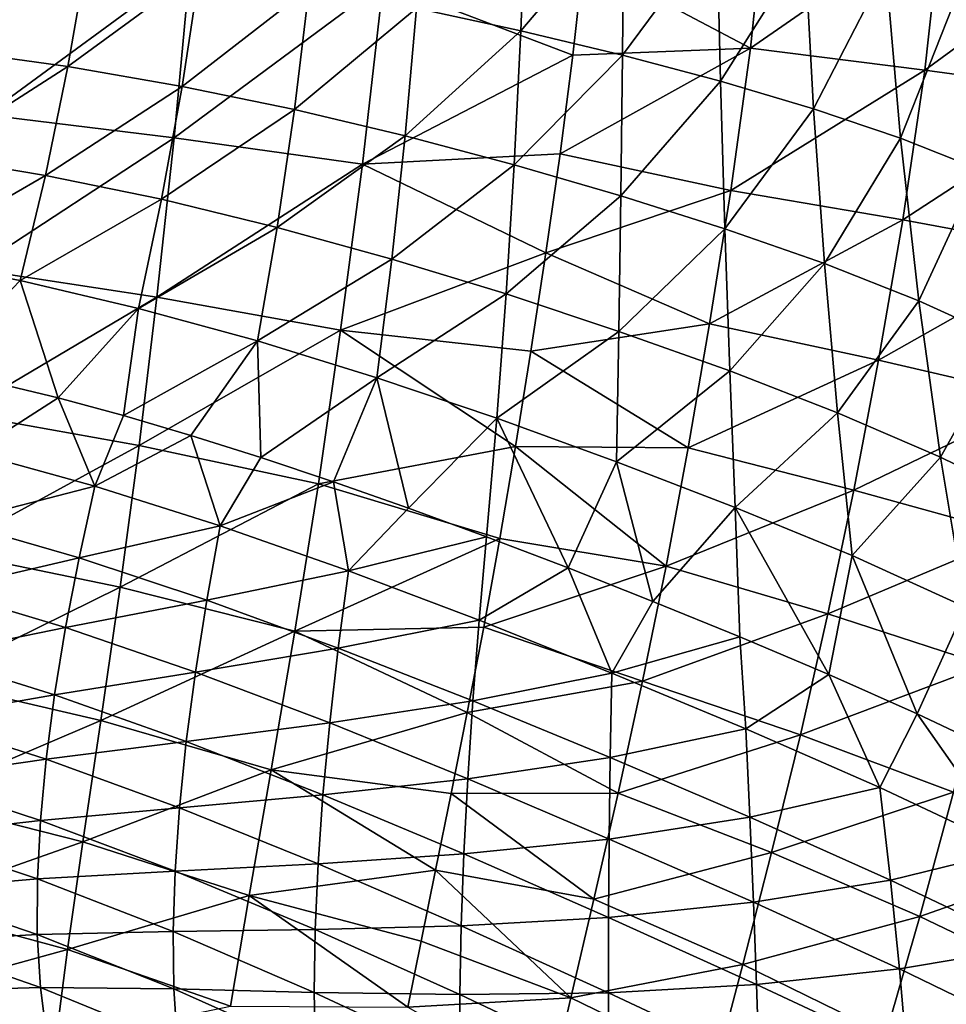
# Model space of a CAD drawing. Header units: metres. Extents: x -109 to 109, y -314 to 82.
# Tile 92 of 191: x -38 to -29, y -14 to -4. Entities that reach past the tile are written whole.
import ezdxf

# ---------------------------------------------------------------- set-up
doc = ezdxf.new("R2010")
doc.units = ezdxf.units.M
doc.layers.add('solid_504261_XXX', color=7, linetype='CONTINUOUS')

msp = doc.modelspace()

# ---------------------------------------------------------------- linework, layer by layer
at = {"layer": 'solid_504261_XXX'}
for points in [[(-33.288036, -4.198007, 165.327179), (-34.323124, -3.974582, 165.987732), (-33.234409, -2.829237, 165.218918)], [(-33.288036, -4.198007, 165.327179), (-33.234409, -2.829237, 165.218918), (-32.270023, -2.999049, 164.477264)], [(-32.668297, -3.496754, 200.732681), (-31.014938, -4.369698, 200.654526), (-30.863363, -2.913563, 200.908646)], [(-30.863363, -2.913563, 200.908646), (-31.014938, -4.369698, 200.654526), (-29.120178, -3.056476, 201.106049)], [(-32.282158, -4.439881, 164.579178), (-33.288036, -4.198007, 165.327179), (-32.270023, -2.999049, 164.477264)], [(-32.282158, -4.439881, 164.579178), (-32.270023, -2.999049, 164.477264), (-31.346846, -3.181185, 163.645401)], [(-31.014938, -4.369698, 200.654526), (-29.28809, -4.588254, 200.843781), (-29.120178, -3.056476, 201.106049)], [(-29.120178, -3.056476, 201.106049), (-29.28809, -4.588254, 200.843781), (-27.400896, -3.207366, 201.437515)], [(-31.312132, -4.697307, 163.740982), (-32.282158, -4.439881, 164.579178), (-31.346846, -3.181185, 163.645401)], [(-31.312132, -4.697307, 163.740982), (-31.346846, -3.181185, 163.645401), (-30.476961, -3.375548, 162.728363)], [(-29.28809, -4.588254, 200.843781), (-27.587984, -4.819164, 201.167221), (-27.400896, -3.207366, 201.437515)], [(-38.921265, -4.393771, 168.016983), (-38.719074, -3.318928, 167.820221), (-37.578613, -3.442653, 167.479279)], [(-38.4706, -3.395109, 200.704483), (-38.58186, -5.031743, 200.289413), (-36.56255, -3.549052, 200.685989)], [(-30.389921, -4.970479, 162.817551), (-31.312132, -4.697307, 163.740982), (-30.476961, -3.375548, 162.728363)], [(-30.389921, -4.970479, 162.817551), (-30.476961, -3.375548, 162.728363), (-29.675861, -3.583186, 161.736557)], [(-37.772461, -4.553374, 167.668732), (-38.921265, -4.393771, 168.016983), (-37.578613, -3.442653, 167.479279)], [(-37.772461, -4.553374, 167.668732), (-37.578613, -3.442653, 167.479279), (-36.467194, -3.59451, 167.060287)], [(-34.651173, -3.725501, 200.668274), (-32.773018, -4.441147, 200.541473), (-32.668297, -3.496754, 200.732681)], [(-32.668297, -3.496754, 200.732681), (-32.773018, -4.441147, 200.541473), (-31.014938, -4.369698, 200.654526)], [(-38.58186, -5.031743, 200.289413), (-36.720802, -5.257017, 200.251862), (-36.56255, -3.549052, 200.685989)], [(-36.642384, -4.74933, 167.242401), (-37.772461, -4.553374, 167.668732), (-36.467194, -3.59451, 167.060287)], [(-36.56255, -3.549052, 200.685989), (-36.720802, -5.257017, 200.251862), (-34.651173, -3.725501, 200.668274)], [(-36.642384, -4.74933, 167.242401), (-36.467194, -3.59451, 167.060287), (-35.382648, -3.772592, 166.564209)], [(-29.53096, -5.261787, 161.819077), (-30.389921, -4.970479, 162.817551), (-29.675861, -3.583186, 161.736557)], [(-29.53096, -5.261787, 161.819077), (-29.675861, -3.583186, 161.736557), (-28.954916, -3.805067, 160.678406)], [(-36.720802, -5.257017, 200.251862), (-34.855789, -5.518082, 200.21611), (-34.651173, -3.725501, 200.668274)], [(-35.529858, -4.978845, 166.738876), (-36.642384, -4.74933, 167.242401), (-35.382648, -3.772592, 166.564209)], [(-35.529858, -4.978845, 166.738876), (-35.382648, -3.772592, 166.564209), (-34.323124, -3.974582, 165.987732)], [(-34.651173, -3.725501, 200.668274), (-34.855789, -5.518082, 200.21611), (-32.773018, -4.441147, 200.541473)], [(-28.747398, -5.573454, 160.753845), (-29.53096, -5.261787, 161.819077), (-28.954916, -3.805067, 160.678406)], [(-34.434067, -5.238493, 166.154922), (-35.529858, -4.978845, 166.738876), (-34.323124, -3.974582, 165.987732)], [(-34.434067, -5.238493, 166.154922), (-34.323124, -3.974582, 165.987732), (-33.288036, -4.198007, 165.327179)], [(-33.355282, -5.524634, 165.487), (-34.434067, -5.238493, 166.154922), (-33.288036, -4.198007, 165.327179)], [(-33.355282, -5.524634, 165.487), (-33.288036, -4.198007, 165.327179), (-32.282158, -4.439881, 164.579178)], [(-32.900578, -5.417062, 200.296371), (-31.209871, -5.779805, 200.313522), (-31.014938, -4.369698, 200.654526)], [(-32.773018, -4.441147, 200.541473), (-32.900578, -5.417062, 200.296371), (-31.014938, -4.369698, 200.654526)], [(-31.014938, -4.369698, 200.654526), (-31.209871, -5.779805, 200.313522), (-29.28809, -4.588254, 200.843781)], [(-39.152149, -5.437661, 168.27095), (-38.921265, -4.393771, 168.016983), (-37.772461, -4.553374, 167.668732)], [(-34.855789, -5.518082, 200.21611), (-32.900578, -5.417062, 200.296371), (-32.773018, -4.441147, 200.541473)], [(-32.298386, -5.83295, 164.731842), (-33.355282, -5.524634, 165.487), (-32.282158, -4.439881, 164.579178)], [(-32.298386, -5.83295, 164.731842), (-32.282158, -4.439881, 164.579178), (-31.312132, -4.697307, 163.740982)], [(-37.99559, -5.630295, 167.914474), (-39.152149, -5.437661, 168.27095), (-37.772461, -4.553374, 167.668732)], [(-37.99559, -5.630295, 167.914474), (-37.772461, -4.553374, 167.668732), (-36.642384, -4.74933, 167.242401)], [(-31.209871, -5.779805, 200.313522), (-29.507774, -6.071677, 200.492035), (-29.28809, -4.588254, 200.843781)], [(-29.28809, -4.588254, 200.843781), (-29.507774, -6.071677, 200.492035), (-27.587984, -4.819164, 201.167221)], [(-36.845505, -5.867338, 167.480194), (-37.99559, -5.630295, 167.914474), (-36.642384, -4.74933, 167.242401)], [(-36.845505, -5.867338, 167.480194), (-36.642384, -4.74933, 167.242401), (-35.529858, -4.978845, 166.738876)], [(-31.26992, -6.159293, 163.886871), (-32.298386, -5.83295, 164.731842), (-31.312132, -4.697307, 163.740982)], [(-31.26992, -6.159293, 163.886871), (-31.312132, -4.697307, 163.740982), (-30.389921, -4.970479, 162.817551)], [(-29.507774, -6.071677, 200.492035), (-27.835905, -6.380516, 200.80426), (-27.587984, -4.819164, 201.167221)], [(-30.281666, -6.504322, 162.957077), (-31.26992, -6.159293, 163.886871), (-30.389921, -4.970479, 162.817551)], [(-30.281666, -6.504322, 162.957077), (-30.389921, -4.970479, 162.817551), (-29.53096, -5.261787, 161.819077)], [(-38.58186, -5.031743, 200.289413), (-38.707012, -6.557901, 199.746307), (-36.720802, -5.257017, 200.251862)], [(-35.701706, -6.145134, 166.968918), (-36.845505, -5.867338, 167.480194), (-35.529858, -4.978845, 166.738876)], [(-35.701706, -6.145134, 166.968918), (-35.529858, -4.978845, 166.738876), (-34.434067, -5.238493, 166.154922)], [(-38.707012, -6.557901, 199.746307), (-36.891674, -6.834603, 199.693207), (-36.720802, -5.257017, 200.251862)], [(-36.720802, -5.257017, 200.251862), (-36.891674, -6.834603, 199.693207), (-34.855789, -5.518082, 200.21611)], [(-34.564465, -6.459125, 166.377594), (-35.701706, -6.145134, 166.968918), (-34.434067, -5.238493, 166.154922)], [(-34.564465, -6.459125, 166.377594), (-34.434067, -5.238493, 166.154922), (-33.355282, -5.524634, 165.487)], [(-29.348911, -6.872103, 161.952805), (-30.281666, -6.504322, 162.957077), (-29.53096, -5.261787, 161.819077)], [(-29.348911, -6.872103, 161.952805), (-29.53096, -5.261787, 161.819077), (-28.747398, -5.573454, 160.753845)], [(-39.409424, -6.449383, 168.58078), (-39.152149, -5.437661, 168.27095), (-37.99559, -5.630295, 167.914474)], [(-34.855789, -5.518082, 200.21611), (-33.042042, -6.398669, 200.002151), (-32.900578, -5.417062, 200.296371)], [(-32.900578, -5.417062, 200.296371), (-33.042042, -6.398669, 200.002151), (-31.209871, -5.779805, 200.313522)], [(-36.891674, -6.834603, 199.693207), (-35.072716, -7.161485, 199.643295), (-34.855789, -5.518082, 200.21611)], [(-34.855789, -5.518082, 200.21611), (-35.072716, -7.161485, 199.643295), (-33.042042, -6.398669, 200.002151)], [(-33.43499, -6.804474, 165.702805), (-34.564465, -6.459125, 166.377594), (-33.355282, -5.524634, 165.487)], [(-33.43499, -6.804474, 165.702805), (-33.355282, -5.524634, 165.487), (-32.298386, -5.83295, 164.731842)], [(-38.245731, -6.672016, 168.215744), (-39.409424, -6.449383, 168.58078), (-37.99559, -5.630295, 167.914474)], [(-38.245731, -6.672016, 168.215744), (-37.99559, -5.630295, 167.914474), (-36.845505, -5.867338, 167.480194)], [(-28.484461, -7.266404, 160.88237), (-29.348911, -6.872103, 161.952805), (-28.747398, -5.573454, 160.753845)], [(-32.318317, -7.175513, 164.941467), (-33.43499, -6.804474, 165.702805), (-32.298386, -5.83295, 164.731842)], [(-33.042042, -6.398669, 200.002151), (-31.420332, -7.100623, 199.912003), (-31.209871, -5.779805, 200.313522)], [(-32.318317, -7.175513, 164.941467), (-32.298386, -5.83295, 164.731842), (-31.26992, -6.159293, 163.886871)], [(-31.209871, -5.779805, 200.313522), (-31.420332, -7.100623, 199.912003), (-29.507774, -6.071677, 200.492035)], [(-37.074413, -6.946917, 167.773682), (-38.245731, -6.672016, 168.215744), (-36.845505, -5.867338, 167.480194)], [(-37.074413, -6.946917, 167.773682), (-36.845505, -5.867338, 167.480194), (-35.701706, -6.145134, 166.968918)], [(-31.420332, -7.100623, 199.912003), (-29.747965, -7.458692, 200.080078), (-29.507774, -6.071677, 200.492035)], [(-29.507774, -6.071677, 200.492035), (-29.747965, -7.458692, 200.080078), (-27.835905, -6.380516, 200.80426)], [(-35.896294, -7.269643, 167.255463), (-37.074413, -6.946917, 167.773682), (-35.701706, -6.145134, 166.968918)], [(-35.896294, -7.269643, 167.255463), (-35.701706, -6.145134, 166.968918), (-34.564465, -6.459125, 166.377594)], [(-31.220917, -7.566831, 164.091171), (-32.318317, -7.175513, 164.941467), (-31.26992, -6.159293, 163.886871)], [(-31.220917, -7.566831, 164.091171), (-31.26992, -6.159293, 163.886871), (-30.281666, -6.504322, 162.957077)], [(-35.072716, -7.161485, 199.643295), (-33.190125, -7.370378, 199.661697), (-33.042042, -6.398669, 200.002151)], [(-33.042042, -6.398669, 200.002151), (-33.190125, -7.370378, 199.661697), (-31.420332, -7.100623, 199.912003)], [(-29.747965, -7.458692, 200.080078), (-28.109825, -7.838566, 200.380539), (-27.835905, -6.380516, 200.80426)], [(-39.084229, -7.543825, 168.758636), (-39.409424, -6.449383, 168.58078), (-38.245731, -6.672016, 168.215744)], [(-34.712833, -7.634514, 166.658188), (-35.896294, -7.269643, 167.255463), (-34.564465, -6.459125, 166.377594)], [(-34.712833, -7.634514, 166.658188), (-34.564465, -6.459125, 166.377594), (-33.43499, -6.804474, 165.702805)], [(-30.154305, -7.979628, 163.157211), (-31.220917, -7.566831, 164.091171), (-30.281666, -6.504322, 162.957077)], [(-30.154305, -7.979628, 163.157211), (-30.281666, -6.504322, 162.957077), (-29.348911, -6.872103, 161.952805)], [(-38.707012, -6.557901, 199.746307), (-38.838505, -7.987801, 199.084808), (-36.891674, -6.834603, 199.693207)], [(-37.868275, -7.833467, 168.33287), (-39.084229, -7.543825, 168.758636), (-38.245731, -6.672016, 168.215744)], [(-37.868275, -7.833467, 168.33287), (-38.245731, -6.672016, 168.215744), (-37.074413, -6.946917, 167.773682)], [(-33.526245, -8.03551, 165.978683), (-34.712833, -7.634514, 166.658188), (-33.43499, -6.804474, 165.702805)], [(-33.526245, -8.03551, 165.978683), (-33.43499, -6.804474, 165.702805), (-32.318317, -7.175513, 164.941467)], [(-38.838505, -7.987801, 199.084808), (-37.066074, -8.30337, 199.020905), (-36.891674, -6.834603, 199.693207)], [(-36.891674, -6.834603, 199.693207), (-37.066074, -8.30337, 199.020905), (-35.072716, -7.161485, 199.643295)], [(-29.13343, -8.419776, 162.150253), (-30.154305, -7.979628, 163.157211), (-29.348911, -6.872103, 161.952805)], [(-29.13343, -8.419776, 162.150253), (-29.348911, -6.872103, 161.952805), (-28.484461, -7.266404, 160.88237)], [(-37.223953, -8.009109, 168.079376), (-37.868275, -7.833467, 168.33287), (-37.074413, -6.946917, 167.773682)], [(-37.223953, -8.009109, 168.079376), (-37.074413, -6.946917, 167.773682), (-35.896294, -7.269643, 167.255463)], [(-33.190125, -7.370378, 199.661697), (-31.632729, -8.32865, 199.463104), (-31.420332, -7.100623, 199.912003)], [(-31.420332, -7.100623, 199.912003), (-31.632729, -8.32865, 199.463104), (-29.747965, -7.458692, 200.080078)], [(-37.066074, -8.30337, 199.020905), (-35.291252, -8.684178, 198.961655), (-35.072716, -7.161485, 199.643295)], [(-35.072716, -7.161485, 199.643295), (-35.291252, -8.684178, 198.961655), (-33.34174, -8.315056, 199.280289)], [(-35.072716, -7.161485, 199.643295), (-33.34174, -8.315056, 199.280289), (-33.190125, -7.370378, 199.661697)], [(-32.341782, -8.46564, 165.214096), (-33.526245, -8.03551, 165.978683), (-32.318317, -7.175513, 164.941467)], [(-32.341782, -8.46564, 165.214096), (-32.318317, -7.175513, 164.941467), (-31.220917, -7.566831, 164.091171)], [(-36.555309, -8.20593, 167.796494), (-37.223953, -8.009109, 168.079376), (-35.896294, -7.269643, 167.255463)], [(-35.86253, -8.423992, 167.481995), (-36.555309, -8.20593, 167.796494), (-35.896294, -7.269643, 167.255463)], [(-35.86253, -8.423992, 167.481995), (-35.896294, -7.269643, 167.255463), (-34.712833, -7.634514, 166.658188)], [(-28.171486, -8.892652, 161.078934), (-29.13343, -8.419776, 162.150253), (-28.484461, -7.266404, 160.88237)], [(-33.190125, -7.370378, 199.661697), (-33.34174, -8.315056, 199.280289), (-31.632729, -8.32865, 199.463104)], [(-31.632729, -8.32865, 199.463104), (-29.99325, -8.745793, 199.622147), (-29.747965, -7.458692, 200.080078)], [(-29.747965, -7.458692, 200.080078), (-29.99325, -8.745793, 199.622147), (-28.109825, -7.838566, 200.380539)], [(-38.714375, -8.375084, 168.860016), (-39.084229, -7.543825, 168.758636), (-37.868275, -7.833467, 168.33287)], [(-31.165886, -8.918262, 164.362244), (-32.341782, -8.46564, 165.214096), (-31.220917, -7.566831, 164.091171)], [(-31.165886, -8.918262, 164.362244), (-31.220917, -7.566831, 164.091171), (-30.154305, -7.979628, 163.157211)], [(-35.14381, -8.663887, 167.132462), (-35.86253, -8.423992, 167.481995), (-34.712833, -7.634514, 166.658188)], [(-34.40081, -8.924934, 166.745987), (-35.14381, -8.663887, 167.132462), (-34.712833, -7.634514, 166.658188)], [(-34.40081, -8.924934, 166.745987), (-34.712833, -7.634514, 166.658188), (-33.526245, -8.03551, 165.978683)], [(-37.505177, -8.706905, 168.40657), (-38.714375, -8.375084, 168.860016), (-37.868275, -7.833467, 168.33287)], [(-37.505177, -8.706905, 168.40657), (-37.868275, -7.833467, 168.33287), (-37.223953, -8.009109, 168.079376)], [(-29.99325, -8.745793, 199.622147), (-28.392406, -9.189797, 199.911331), (-28.109825, -7.838566, 200.380539)], [(-38.838505, -7.987801, 199.084808), (-38.984497, -9.351971, 198.2957), (-37.066074, -8.30337, 199.020905)], [(-30.009708, -9.395074, 163.428787), (-31.165886, -8.918262, 164.362244), (-30.154305, -7.979628, 163.157211)], [(-30.009708, -9.395074, 163.428787), (-30.154305, -7.979628, 163.157211), (-29.13343, -8.419776, 162.150253)], [(-37.505177, -8.706905, 168.40657), (-37.223953, -8.009109, 168.079376), (-36.555309, -8.20593, 167.796494)], [(-33.628628, -9.208605, 166.316681), (-34.40081, -8.924934, 166.745987), (-33.526245, -8.03551, 165.978683)], [(-32.820862, -9.517046, 165.836502), (-33.628628, -9.208605, 166.316681), (-33.526245, -8.03551, 165.978683)], [(-32.820862, -9.517046, 165.836502), (-33.526245, -8.03551, 165.978683), (-32.341782, -8.46564, 165.214096)], [(-36.263981, -9.098972, 167.880753), (-37.505177, -8.706905, 168.40657), (-36.555309, -8.20593, 167.796494)], [(-36.263981, -9.098972, 167.880753), (-36.555309, -8.20593, 167.796494), (-35.86253, -8.423992, 167.481995)], [(-38.984497, -9.351971, 198.2957), (-37.254913, -9.706199, 198.220566), (-37.066074, -8.30337, 199.020905)], [(-38.886288, -9.064177, 169.181732), (-38.714375, -8.375084, 168.860016), (-37.505177, -8.706905, 168.40657)], [(-37.066074, -8.30337, 199.020905), (-37.254913, -9.706199, 198.220566), (-35.291252, -8.684178, 198.961655)], [(-35.291252, -8.684178, 198.961655), (-33.496124, -9.223703, 198.86261), (-33.34174, -8.315056, 199.280289)], [(-33.34174, -8.315056, 199.280289), (-33.496124, -9.223703, 198.86261), (-31.851171, -9.498741, 198.961334)], [(-33.34174, -8.315056, 199.280289), (-31.851171, -9.498741, 198.961334), (-31.632729, -8.32865, 199.463104)], [(-31.632729, -8.32865, 199.463104), (-31.851171, -9.498741, 198.961334), (-29.99325, -8.745793, 199.622147)], [(-36.263981, -9.098972, 167.880753), (-35.86253, -8.423992, 167.481995), (-35.14381, -8.663887, 167.132462)], [(-31.983158, -9.847685, 165.30368), (-32.820862, -9.517046, 165.836502), (-32.341782, -8.46564, 165.214096)], [(-31.983158, -9.847685, 165.30368), (-32.341782, -8.46564, 165.214096), (-31.165886, -8.918262, 164.362244)], [(-28.887671, -9.903649, 162.424774), (-30.009708, -9.395074, 163.428787), (-29.13343, -8.419776, 162.150253)], [(-28.887671, -9.903649, 162.424774), (-29.13343, -8.419776, 162.150253), (-28.171486, -8.892652, 161.078934)], [(-34.994419, -9.543738, 167.280457), (-36.263981, -9.098972, 167.880753), (-35.14381, -8.663887, 167.132462)], [(-34.994419, -9.543738, 167.280457), (-35.14381, -8.663887, 167.132462), (-34.40081, -8.924934, 166.745987)], [(-37.662716, -9.416712, 168.724274), (-38.886288, -9.064177, 169.181732), (-37.505177, -8.706905, 168.40657)], [(-37.662716, -9.416712, 168.724274), (-37.505177, -8.706905, 168.40657), (-36.263981, -9.098972, 167.880753)], [(-37.254913, -9.706199, 198.220566), (-35.524895, -10.141123, 198.151443), (-35.291252, -8.684178, 198.961655)], [(-35.291252, -8.684178, 198.961655), (-35.524895, -10.141123, 198.151443), (-33.496124, -9.223703, 198.86261)], [(-31.851171, -9.498741, 198.961334), (-30.247913, -9.972369, 199.111542), (-29.99325, -8.745793, 199.622147)], [(-29.99325, -8.745793, 199.622147), (-30.247913, -9.972369, 199.111542), (-28.392406, -9.189797, 199.911331)], [(-34.994419, -9.543738, 167.280457), (-34.40081, -8.924934, 166.745987), (-33.628628, -9.208605, 166.316681)], [(-31.122223, -10.197804, 164.717758), (-31.983158, -9.847685, 165.30368), (-31.165886, -8.918262, 164.362244)], [(-30.239744, -10.571034, 164.076721), (-31.165886, -8.918262, 164.362244), (-30.009708, -9.395074, 163.428787)], [(-30.239744, -10.571034, 164.076721), (-31.122223, -10.197804, 164.717758), (-31.165886, -8.918262, 164.362244)], [(-39.032177, -9.73555, 169.536591), (-38.886288, -9.064177, 169.181732), (-37.662716, -9.416712, 168.724274)], [(-36.397964, -9.834601, 168.197189), (-37.662716, -9.416712, 168.724274), (-36.263981, -9.098972, 167.880753)], [(-36.397964, -9.834601, 168.197189), (-36.263981, -9.098972, 167.880753), (-34.994419, -9.543738, 167.280457)], [(-35.524895, -10.141123, 198.151443), (-33.65601, -10.102719, 198.405716), (-33.496124, -9.223703, 198.86261)], [(-33.700535, -10.033216, 166.603302), (-34.994419, -9.543738, 167.280457), (-33.628628, -9.208605, 166.316681)], [(-33.700535, -10.033216, 166.603302), (-33.628628, -9.208605, 166.316681), (-32.820862, -9.517046, 165.836502)], [(-33.496124, -9.223703, 198.86261), (-33.65601, -10.102719, 198.405716), (-31.851171, -9.498741, 198.961334)], [(-30.247913, -9.972369, 199.111542), (-28.688057, -10.47813, 199.388763), (-28.392406, -9.189797, 199.911331)], [(-38.984497, -9.351971, 198.2957), (-39.136604, -10.63544, 197.387344), (-37.254913, -9.706199, 198.220566)], [(-37.795567, -10.106783, 169.07605), (-39.032177, -9.73555, 169.536591), (-37.662716, -9.416712, 168.724274)], [(-37.795567, -10.106783, 169.07605), (-37.662716, -9.416712, 168.724274), (-36.397964, -9.834601, 168.197189)], [(-29.366098, -10.960287, 163.401459), (-30.239744, -10.571034, 164.076721), (-30.009708, -9.395074, 163.428787)], [(-29.366098, -10.960287, 163.401459), (-30.009708, -9.395074, 163.428787), (-28.887671, -9.903649, 162.424774)], [(-35.096542, -10.309541, 167.598969), (-36.397964, -9.834601, 168.197189), (-34.994419, -9.543738, 167.280457)], [(-35.096542, -10.309541, 167.598969), (-34.994419, -9.543738, 167.280457), (-33.700535, -10.033216, 166.603302)], [(-32.387779, -10.558319, 165.847198), (-33.700535, -10.033216, 166.603302), (-32.820862, -9.517046, 165.836502)], [(-33.65601, -10.102719, 198.405716), (-32.083122, -10.63817, 198.393082), (-31.851171, -9.498741, 198.961334)], [(-32.387779, -10.558319, 165.847198), (-32.820862, -9.517046, 165.836502), (-31.983158, -9.847685, 165.30368)], [(-31.851171, -9.498741, 198.961334), (-32.083122, -10.63817, 198.393082), (-30.247913, -9.972369, 199.111542)], [(-39.152664, -10.383894, 169.92662), (-39.032177, -9.73555, 169.536591), (-37.795567, -10.106783, 169.07605)], [(-39.136604, -10.63544, 197.387344), (-37.448158, -11.026511, 197.301102), (-37.254913, -9.706199, 198.220566)], [(-37.254913, -9.706199, 198.220566), (-37.448158, -11.026511, 197.301102), (-35.524895, -10.141123, 198.151443)], [(-36.51012, -10.548208, 168.549072), (-37.795567, -10.106783, 169.07605), (-36.397964, -9.834601, 168.197189)], [(-36.51012, -10.548208, 168.549072), (-36.397964, -9.834601, 168.197189), (-35.096542, -10.309541, 167.598969)], [(-32.387779, -10.558319, 165.847198), (-31.983158, -9.847685, 165.30368), (-31.122223, -10.197804, 164.717758)], [(-28.506882, -11.368055, 162.696518), (-29.366098, -10.960287, 163.401459), (-28.887671, -9.903649, 162.424774)], [(-33.763184, -10.83274, 166.927872), (-35.096542, -10.309541, 167.598969), (-33.700535, -10.033216, 166.603302)], [(-33.763184, -10.83274, 166.927872), (-33.700535, -10.033216, 166.603302), (-32.387779, -10.558319, 165.847198)], [(-32.083122, -10.63817, 198.393082), (-30.519953, -11.169156, 198.532684), (-30.247913, -9.972369, 199.111542)], [(-30.247913, -9.972369, 199.111542), (-30.519953, -11.169156, 198.532684), (-28.688057, -10.47813, 199.388763)], [(-37.903973, -10.771864, 169.464432), (-39.152664, -10.383894, 169.92662), (-37.795567, -10.106783, 169.07605)], [(-37.903973, -10.771864, 169.464432), (-37.795567, -10.106783, 169.07605), (-36.51012, -10.548208, 168.549072)], [(-35.524895, -10.141123, 198.151443), (-33.818657, -10.94681, 197.914246), (-33.65601, -10.102719, 198.405716)], [(-33.65601, -10.102719, 198.405716), (-33.818657, -10.94681, 197.914246), (-32.083122, -10.63817, 198.393082)], [(-37.448158, -11.026511, 197.301102), (-35.761917, -11.51388, 197.221863), (-35.524895, -10.141123, 198.151443)], [(-35.524895, -10.141123, 198.151443), (-35.761917, -11.51388, 197.221863), (-33.818657, -10.94681, 197.914246)], [(-31.062315, -11.110448, 165.010712), (-32.387779, -10.558319, 165.847198), (-31.122223, -10.197804, 164.717758)], [(-31.062315, -11.110448, 165.010712), (-31.122223, -10.197804, 164.717758), (-30.239744, -10.571034, 164.076721)], [(-35.181221, -11.050857, 167.954941), (-36.51012, -10.548208, 168.549072), (-35.096542, -10.309541, 167.598969)], [(-35.181221, -11.050857, 167.954941), (-35.096542, -10.309541, 167.598969), (-33.763184, -10.83274, 166.927872)], [(-39.247631, -11.006092, 170.35405), (-39.152664, -10.383894, 169.92662), (-37.903973, -10.771864, 169.464432)], [(-30.519953, -11.169156, 198.532684), (-29.005278, -11.737732, 198.795319), (-28.688057, -10.47813, 199.388763)], [(-36.600357, -11.234949, 168.939407), (-37.903973, -10.771864, 169.464432), (-36.51012, -10.548208, 168.549072)], [(-36.600357, -11.234949, 168.939407), (-36.51012, -10.548208, 168.549072), (-35.181221, -11.050857, 167.954941)], [(-32.403172, -11.394282, 166.182373), (-33.763184, -10.83274, 166.927872), (-32.387779, -10.558319, 165.847198)], [(-32.403172, -11.394282, 166.182373), (-32.387779, -10.558319, 165.847198), (-31.062315, -11.110448, 165.010712)], [(-29.73447, -11.691714, 164.09967), (-31.062315, -11.110448, 165.010712), (-30.239744, -10.571034, 164.076721)], [(-29.73447, -11.691714, 164.09967), (-30.239744, -10.571034, 164.076721), (-29.366098, -10.960287, 163.401459)], [(-39.136604, -10.63544, 197.387344), (-39.27866, -11.808618, 196.382645), (-37.448158, -11.026511, 197.301102)], [(-33.818657, -10.94681, 197.914246), (-32.325806, -11.745862, 197.757401), (-32.083122, -10.63817, 198.393082)], [(-32.083122, -10.63817, 198.393082), (-32.325806, -11.745862, 197.757401), (-30.519953, -11.169156, 198.532684)], [(-37.987587, -11.409021, 169.892227), (-39.247631, -11.006092, 170.35405), (-37.903973, -10.771864, 169.464432)], [(-37.987587, -11.409021, 169.892227), (-37.903973, -10.771864, 169.464432), (-36.600357, -11.234949, 168.939407)], [(-33.814262, -11.605233, 167.292648), (-35.181221, -11.050857, 167.954941), (-33.763184, -10.83274, 166.927872)], [(-33.814262, -11.605233, 167.292648), (-33.763184, -10.83274, 166.927872), (-32.403172, -11.394282, 166.182373)], [(-39.31609, -11.600631, 170.82077), (-39.247631, -11.006092, 170.35405), (-37.987587, -11.409021, 169.892227)], [(-35.761917, -11.51388, 197.221863), (-33.979092, -11.751074, 197.39267), (-33.818657, -10.94681, 197.914246)], [(-33.818657, -10.94681, 197.914246), (-33.979092, -11.751074, 197.39267), (-32.325806, -11.745862, 197.757401)], [(-28.417559, -12.311718, 163.125061), (-29.73447, -11.691714, 164.09967), (-29.366098, -10.960287, 163.401459)], [(-28.417559, -12.311718, 163.125061), (-29.366098, -10.960287, 163.401459), (-28.506882, -11.368055, 162.696518)], [(-39.27866, -11.808618, 196.382645), (-37.625935, -12.228031, 196.289825), (-37.448158, -11.026511, 197.301102)], [(-37.448158, -11.026511, 197.301102), (-37.625935, -12.228031, 196.289825), (-35.761917, -11.51388, 197.221863)], [(-35.248112, -11.76368, 168.351624), (-36.600357, -11.234949, 168.939407), (-35.181221, -11.050857, 167.954941)], [(-35.248112, -11.76368, 168.351624), (-35.181221, -11.050857, 167.954941), (-33.814262, -11.605233, 167.292648)], [(-31.022263, -11.984784, 165.361496), (-32.403172, -11.394282, 166.182373), (-31.062315, -11.110448, 165.010712)], [(-31.022263, -11.984784, 165.361496), (-31.062315, -11.110448, 165.010712), (-29.73447, -11.691714, 164.09967)], [(-32.325806, -11.745862, 197.757401), (-30.80596, -12.335044, 197.884109), (-30.519953, -11.169156, 198.532684)], [(-30.519953, -11.169156, 198.532684), (-30.80596, -12.335044, 197.884109), (-29.005278, -11.737732, 198.795319)], [(-36.668156, -11.892282, 169.371414), (-37.987587, -11.409021, 169.892227), (-36.600357, -11.234949, 168.939407)], [(-36.668156, -11.892282, 169.371414), (-36.600357, -11.234949, 168.939407), (-35.248112, -11.76368, 168.351624)], [(-32.41428, -12.200698, 166.561386), (-33.814262, -11.605233, 167.292648), (-32.403172, -11.394282, 166.182373)], [(-32.41428, -12.200698, 166.561386), (-32.403172, -11.394282, 166.182373), (-31.022263, -11.984784, 165.361496)], [(-38.045341, -12.017021, 170.361771), (-39.31609, -11.600631, 170.82077), (-37.987587, -11.409021, 169.892227)], [(-38.045341, -12.017021, 170.361771), (-37.987587, -11.409021, 169.892227), (-36.668156, -11.892282, 169.371414)], [(-37.625935, -12.228031, 196.289825), (-35.978683, -12.758963, 196.204498), (-35.761917, -11.51388, 197.221863)], [(-35.761917, -11.51388, 197.221863), (-35.978683, -12.758963, 196.204498), (-34.132561, -12.507961, 196.848099)], [(-35.761917, -11.51388, 197.221863), (-34.132561, -12.507961, 196.848099), (-33.979092, -11.751074, 197.39267)], [(-39.356071, -12.167052, 171.327194), (-39.31609, -11.600631, 170.82077), (-38.045341, -12.017021, 170.361771)], [(-33.853321, -12.348008, 167.700928), (-35.248112, -11.76368, 168.351624), (-33.814262, -11.605233, 167.292648)], [(-33.853321, -12.348008, 167.700928), (-33.814262, -11.605233, 167.292648), (-32.41428, -12.200698, 166.561386)], [(-29.630453, -12.606215, 164.470749), (-31.022263, -11.984784, 165.361496), (-29.73447, -11.691714, 164.09967)], [(-29.630453, -12.606215, 164.470749), (-29.73447, -11.691714, 164.09967), (-28.417559, -12.311718, 163.125061)], [(-35.296612, -12.446081, 168.792496), (-36.668156, -11.892282, 169.371414), (-35.248112, -11.76368, 168.351624)], [(-35.296612, -12.446081, 168.792496), (-35.248112, -11.76368, 168.351624), (-33.853321, -12.348008, 167.700928)], [(-33.979092, -11.751074, 197.39267), (-34.132561, -12.507961, 196.848099), (-32.566124, -12.796461, 197.067871)], [(-33.979092, -11.751074, 197.39267), (-32.566124, -12.796461, 197.067871), (-32.325806, -11.745862, 197.757401)], [(-32.325806, -11.745862, 197.757401), (-32.566124, -12.796461, 197.067871), (-30.80596, -12.335044, 197.884109)], [(-30.80596, -12.335044, 197.884109), (-29.339952, -12.967407, 198.129059), (-29.005278, -11.737732, 198.795319)], [(-29.005278, -11.737732, 198.795319), (-29.339952, -12.967407, 198.129059), (-27.5555, -12.339035, 199.179428)], [(-39.27866, -11.808618, 196.382645), (-39.40134, -12.856215, 195.302139), (-37.625935, -12.228031, 196.289825)], [(-36.712456, -12.519308, 169.847748), (-38.045341, -12.017021, 170.361771), (-36.668156, -11.892282, 169.371414)], [(-36.712456, -12.519308, 169.847748), (-36.668156, -11.892282, 169.371414), (-35.296612, -12.446081, 168.792496)], [(-30.98654, -12.827165, 165.760696), (-32.41428, -12.200698, 166.561386), (-31.022263, -11.984784, 165.361496)], [(-30.98654, -12.827165, 165.760696), (-31.022263, -11.984784, 165.361496), (-29.630453, -12.606215, 164.470749)], [(-38.075317, -12.595755, 170.873672), (-39.356071, -12.167052, 171.327194), (-38.045341, -12.017021, 170.361771)], [(-38.075317, -12.595755, 170.873672), (-38.045341, -12.017021, 170.361771), (-36.712456, -12.519308, 169.847748)], [(-39.365524, -12.706037, 171.87326), (-39.356071, -12.167052, 171.327194), (-38.075317, -12.595755, 170.873672)], [(-39.40134, -12.856215, 195.302139), (-37.777161, -13.292876, 195.210663), (-37.625935, -12.228031, 196.289825)], [(-37.625935, -12.228031, 196.289825), (-37.777161, -13.292876, 195.210663), (-35.978683, -12.758963, 196.204498)], [(-32.420776, -12.976718, 166.987167), (-33.853321, -12.348008, 167.700928), (-32.41428, -12.200698, 166.561386)], [(-32.420776, -12.976718, 166.987167), (-32.41428, -12.200698, 166.561386), (-30.98654, -12.827165, 165.760696)], [(-33.879787, -13.060002, 168.156097), (-35.296612, -12.446081, 168.792496), (-33.853321, -12.348008, 167.700928)], [(-33.879787, -13.060002, 168.156097), (-33.853321, -12.348008, 167.700928), (-32.420776, -12.976718, 166.987167)], [(-32.566124, -12.796461, 197.067871), (-31.091011, -13.441623, 197.180573), (-30.80596, -12.335044, 197.884109)], [(-30.80596, -12.335044, 197.884109), (-31.091011, -13.441623, 197.180573), (-29.339952, -12.967407, 198.129059)], [(-28.24082, -13.268445, 163.520065), (-29.630453, -12.606215, 164.470749), (-28.417559, -12.311718, 163.125061)], [(-29.339952, -12.967407, 198.129059), (-27.944067, -13.637228, 198.490921), (-27.5555, -12.339035, 199.179428)], [(-35.325741, -13.097556, 169.280289), (-36.712456, -12.519308, 169.847748), (-35.296612, -12.446081, 168.792496)], [(-35.325741, -13.097556, 169.280289), (-35.296612, -12.446081, 168.792496), (-33.879787, -13.060002, 168.156097)], [(-36.731483, -13.116178, 170.369003), (-38.075317, -12.595755, 170.873672), (-36.712456, -12.519308, 169.847748)], [(-36.731483, -13.116178, 170.369003), (-36.712456, -12.519308, 169.847748), (-35.325741, -13.097556, 169.280289)], [(-35.978683, -12.758963, 196.204498), (-34.275505, -13.212949, 196.286774), (-34.132561, -12.507961, 196.848099)], [(-34.132561, -12.507961, 196.848099), (-34.275505, -13.212949, 196.286774), (-32.793407, -13.771789, 196.338379)], [(-34.132561, -12.507961, 196.848099), (-32.793407, -13.771789, 196.338379), (-32.566124, -12.796461, 197.067871)], [(-38.075626, -13.146188, 171.427887), (-39.365524, -12.706037, 171.87326), (-38.075317, -12.595755, 170.873672)], [(-38.075626, -13.146188, 171.427887), (-38.075317, -12.595755, 170.873672), (-36.731483, -13.116178, 170.369003)], [(-29.540707, -13.486212, 164.895325), (-30.98654, -12.827165, 165.760696), (-29.630453, -12.606215, 164.470749)], [(-29.540707, -13.486212, 164.895325), (-29.630453, -12.606215, 164.470749), (-28.24082, -13.268445, 163.520065)], [(-39.342484, -13.219221, 172.458664), (-39.365524, -12.706037, 171.87326), (-38.075626, -13.146188, 171.427887)], [(-37.777161, -13.292876, 195.210663), (-36.16222, -13.855317, 195.126556), (-35.978683, -12.758963, 196.204498)], [(-35.978683, -12.758963, 196.204498), (-36.16222, -13.855317, 195.126556), (-34.406082, -13.86404, 195.713928)], [(-35.978683, -12.758963, 196.204498), (-34.406082, -13.86404, 195.713928), (-34.275505, -13.212949, 196.286774)], [(-39.40134, -12.856215, 195.302139), (-39.500027, -13.770819, 194.165359), (-37.777161, -13.292876, 195.210663)], [(-32.566124, -12.796461, 197.067871), (-32.793407, -13.771789, 196.338379), (-31.091011, -13.441623, 197.180573)], [(-30.955246, -13.639126, 166.210495), (-32.420776, -12.976718, 166.987167), (-30.98654, -12.827165, 165.760696)], [(-30.955246, -13.639126, 166.210495), (-30.98654, -12.827165, 165.760696), (-29.540707, -13.486212, 164.895325)], [(-33.892876, -13.74115, 168.660736), (-35.325741, -13.097556, 169.280289), (-33.879787, -13.060002, 168.156097)], [(-33.892876, -13.74115, 168.660736), (-33.879787, -13.060002, 168.156097), (-32.422306, -13.722404, 167.462753)], [(-32.422306, -13.722404, 167.462753), (-33.879787, -13.060002, 168.156097), (-32.420776, -12.976718, 166.987167)], [(-32.422306, -13.722404, 167.462753), (-32.420776, -12.976718, 166.987167), (-30.955246, -13.639126, 166.210495)], [(-31.091011, -13.441623, 197.180573), (-29.675201, -14.135621, 197.405807), (-29.339952, -12.967407, 198.129059)], [(-29.339952, -12.967407, 198.129059), (-29.675201, -14.135621, 197.405807), (-27.944067, -13.637228, 198.490921)], [(-38.044571, -13.670165, 172.024078), (-39.342484, -13.219221, 172.458664), (-38.075626, -13.146188, 171.427887)], [(-36.723621, -13.683961, 170.935104), (-38.075626, -13.146188, 171.427887), (-36.731483, -13.116178, 170.369003)], [(-38.044571, -13.670165, 172.024078), (-38.075626, -13.146188, 171.427887), (-36.723621, -13.683961, 170.935104)], [(-35.334007, -13.718388, 169.815414), (-36.731483, -13.116178, 170.369003), (-35.325741, -13.097556, 169.280289)], [(-36.723621, -13.683961, 170.935104), (-36.731483, -13.116178, 170.369003), (-35.334007, -13.718388, 169.815414)], [(-35.334007, -13.718388, 169.815414), (-35.325741, -13.097556, 169.280289), (-33.892876, -13.74115, 168.660736)], [(-39.284988, -13.70828, 173.083099), (-39.342484, -13.219221, 172.458664), (-38.044571, -13.670165, 172.024078)], [(-34.275505, -13.212949, 196.286774), (-34.406082, -13.86404, 195.713928), (-32.793407, -13.771789, 196.338379)], [(-39.500027, -13.770819, 194.165359), (-37.896755, -14.213235, 194.085876), (-37.777161, -13.292876, 195.210663)], [(-37.777161, -13.292876, 195.210663), (-37.896755, -14.213235, 194.085876), (-36.16222, -13.855317, 195.126556)], [(-28.089712, -14.187515, 163.973511), (-29.540707, -13.486212, 164.895325), (-28.24082, -13.268445, 163.520065)], [(-32.793407, -13.771789, 196.338379), (-31.362812, -14.468319, 196.437057), (-31.091011, -13.441623, 197.180573)], [(-31.091011, -13.441623, 197.180573), (-31.362812, -14.468319, 196.437057), (-29.675201, -14.135621, 197.405807)], [(-29.466015, -14.336107, 165.374542), (-30.955246, -13.639126, 166.210495), (-29.540707, -13.486212, 164.895325)], [(-29.466015, -14.336107, 165.374542), (-29.540707, -13.486212, 164.895325), (-28.089712, -14.187515, 163.973511)], [(-30.928505, -14.422128, 166.71315), (-32.422306, -13.722404, 167.462753), (-30.955246, -13.639126, 166.210495)], [(-30.928505, -14.422128, 166.71315), (-30.955246, -13.639126, 166.210495), (-29.466015, -14.336107, 165.374542)], [(-29.675201, -14.135621, 197.405807), (-28.334711, -14.871856, 197.742508), (-27.944067, -13.637228, 198.490921)], [(-37.980469, -14.16956, 172.661865), (-39.284988, -13.70828, 173.083099), (-38.044571, -13.670165, 172.024078)], [(-39.192188, -14.174296, 173.745132), (-39.284988, -13.70828, 173.083099), (-37.980469, -14.16956, 172.661865)], [(-36.687527, -14.224466, 171.545502), (-38.044571, -13.670165, 172.024078), (-36.723621, -13.683961, 170.935104)], [(-37.980469, -14.16956, 172.661865), (-38.044571, -13.670165, 172.024078), (-36.687527, -14.224466, 171.545502)], [(-35.320145, -14.309524, 170.397522), (-36.723621, -13.683961, 170.935104), (-35.334007, -13.718388, 169.815414)], [(-36.687527, -14.224466, 171.545502), (-36.723621, -13.683961, 170.935104), (-35.320145, -14.309524, 170.397522)], [(-33.891491, -14.391719, 169.214798), (-35.334007, -13.718388, 169.815414), (-33.892876, -13.74115, 168.660736)], [(-35.320145, -14.309524, 170.397522), (-35.334007, -13.718388, 169.815414), (-33.891491, -14.391719, 169.214798)], [(-32.418446, -14.438182, 167.990219), (-33.892876, -13.74115, 168.660736), (-32.422306, -13.722404, 167.462753)], [(-33.891491, -14.391719, 169.214798), (-33.892876, -13.74115, 168.660736), (-32.418446, -14.438182, 167.990219)], [(-32.418446, -14.438182, 167.990219), (-32.422306, -13.722404, 167.462753), (-30.928505, -14.422128, 166.71315)], [(-39.500027, -13.770819, 194.165359), (-39.575439, -14.554277, 192.98436), (-37.896755, -14.213235, 194.085876)], [(-34.406082, -13.86404, 195.713928), (-33.000858, -14.661256, 195.58078), (-32.793407, -13.771789, 196.338379)], [(-32.793407, -13.771789, 196.338379), (-33.000858, -14.661256, 195.58078), (-31.362812, -14.468319, 196.437057)]]:
    msp.add_3dface(points, dxfattribs=at)

doc.saveas('drawing.dxf')
